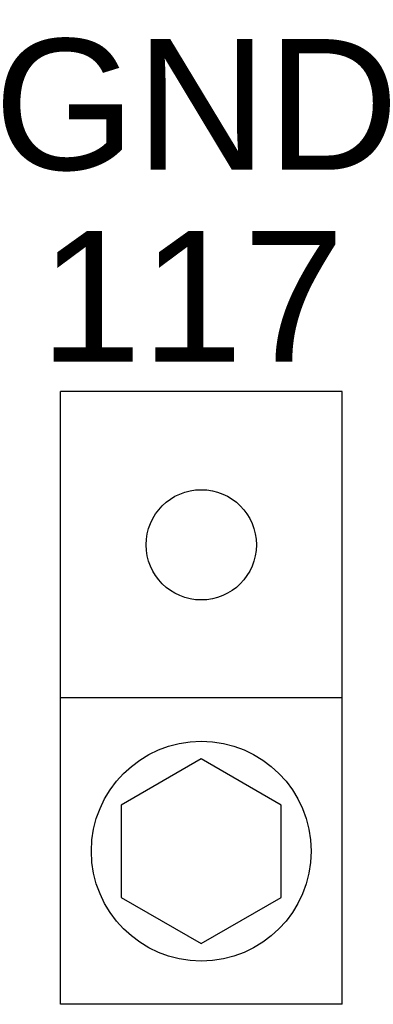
# Model space of a CAD drawing. Header units: inches. Extents: x 2954 to 6480, y 249 to 2776.
# Tile 8 of 105: x 3477 to 3520, y 1252 to 1372. Entities that reach past the tile are written whole.
import ezdxf
from ezdxf.enums import TextEntityAlignment as Align

# ---------------------------------------------------------------- set-up
doc = ezdxf.new("R2010")
doc.units = ezdxf.units.IN
doc.header["$MEASUREMENT"] = 0
doc.layers.add('PWR_0300HP', color=7, linetype='Continuous')
doc.styles.get("Standard").update_dxf_attribs({"font": 'arial.ttf'})

# ---------------------------------------------------------------- blocks, each defined once
blk = doc.blocks.new('GNDTERM')
for p, q in [((428.52, 1337.34), (463.02, 1337.34)), ((428.52, 1337.34), (428.52, 1262.34)), ((463.02, 1337.34), (463.02, 1262.34)), ((428.52, 1299.84), (463.02, 1299.84)), ((428.52, 1262.34), (463.02, 1262.34))]:
    blk.add_line(p, q)
blk.add_lwpolyline([(445.77, 1307.28), (455.57, 1312.94), (455.57, 1324.25), (445.77, 1329.9), (435.98, 1324.25), (435.98, 1312.94)], close=True)
for centre, radius in [((445.77, 1318.59), 13.45), ((445.77, 1281.09), 6.75)]:
    blk.add_circle(centre, radius)

msp = doc.modelspace()

# ---------------------------------------------------------------- block references
at = {"layer": 'PWR_0300HP', "rotation": 180}
msp.add_blockref('GNDTERM', (3944.89, 2589.1), dxfattribs=at)

# ---------------------------------------------------------------- texts
at = {"layer": 'PWR_0300HP', "lineweight": 15}
for s, p in [('GND', (3498.55, 1361.93)), ('117', (3498.01, 1338.44))]:
    msp.add_text(s, height=16, dxfattribs=at).set_placement(p, align=Align.MIDDLE)

doc.saveas('drawing.dxf')
